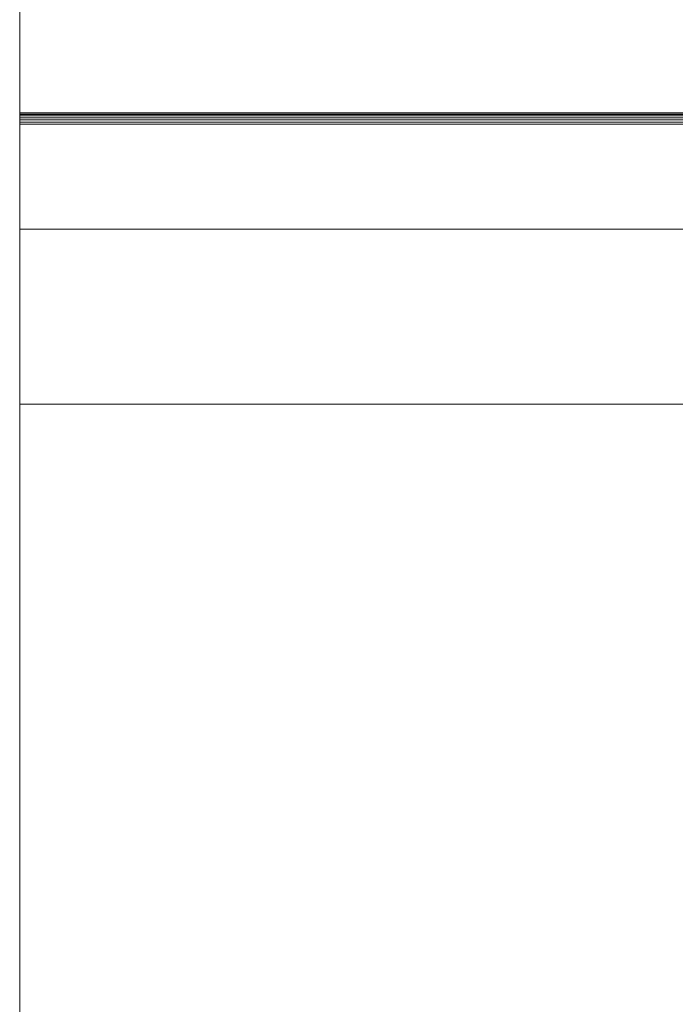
# Model space of a CAD drawing. Header units: millimetres. Extents: x -56182 to 286826, y -36685 to 98759.
# Tile 73 of 97: x -48439 to -48326, y 452 to 621. Entities that reach past the tile are written whole.
import ezdxf

# ---------------------------------------------------------------- set-up
doc = ezdxf.new("R2010")
doc.units = ezdxf.units.MM
doc.linetypes.add('Center', pattern=[2999.999912, 1200.000007, -599.999968, 599.999968, -599.999968])
for name, color, linetype, lineweight, true_color in [('Furniture-1', 7, 'Continuous', 9, 0xaaaaaa), ('Grids-3', 7, 'Center', 9, 0xaaaaaa), ('Kohvikulaud-1', 7, 'Continuous', 9, 0xaaaaaa), ('Kohvikutool-1', 7, 'Continuous', 9, 0xaaaaaa)]:
    doc.layers.add(name, color=color, linetype=linetype, lineweight=lineweight, true_color=true_color)

# ---------------------------------------------------------------- blocks, each defined once
blk = doc.blocks.new('MA_Kohvikulaud - Kohvikulaud_DWG-11500971-Sisevaade 1')
at = {"layer": 'Kohvikulaud-1'}
for p, q in [((-48215.93, 604.97), (-48438.93, 604.97)), ((-48438.93, 604.86), (-48215.93, 604.86)), ((-48438.93, 604.67), (-48215.93, 604.67)), ((-48438.93, 604.41), (-48215.93, 604.41)), ((-48438.93, 604.09), (-48215.93, 604.09)), ((-48438.93, 603.74), (-48215.93, 603.74)), ((-48438.93, 603.36), (-48215.93, 603.36)), ((-48438.93, 603), (-48215.93, 603)), ((-48215.93, 585), (-48438.93, 585)), ((-48213.93, 585), (-48438.93, 585)), ((-48438.93, 555), (-48213.93, 555))]:
    blk.add_line(p, q, dxfattribs=at)
blk = doc.blocks.new('MA_Kohvikulaud - MA_Kohvikulaud-11500981-Sisevaade 1')
blk.add_blockref('MA_Kohvikulaud - Kohvikulaud_DWG-11500971-Sisevaade 1', (0, 0))
blk = doc.blocks.new('MA_Kohvikultool - Kohvikutool_DWG-V234-Sisevaade 1')
at = {"layer": 'Kohvikutool-1'}
blk.add_line((-48438.93, 762.73), (-48438.93, 339.87), dxfattribs=at)
blk = doc.blocks.new('MA_Kohvikultool - MA_Kohvikultool-V235-Sisevaade 1')
blk.add_blockref('MA_Kohvikultool - Kohvikutool_DWG-V234-Sisevaade 1', (0, 0))

msp = doc.modelspace()

# ---------------------------------------------------------------- linework, layer by layer
at = {"layer": 'Grids-3'}
msp.add_line((-48390, -949.6), (-48390, 11500.42), dxfattribs=at)

# ---------------------------------------------------------------- block references
at = {"layer": 'Furniture-1'}
for name in ['MA_Kohvikultool - MA_Kohvikultool-V235-Sisevaade 1', 'MA_Kohvikulaud - MA_Kohvikulaud-11500981-Sisevaade 1']:
    msp.add_blockref(name, (0, 0), dxfattribs=at)

doc.saveas('drawing.dxf')
